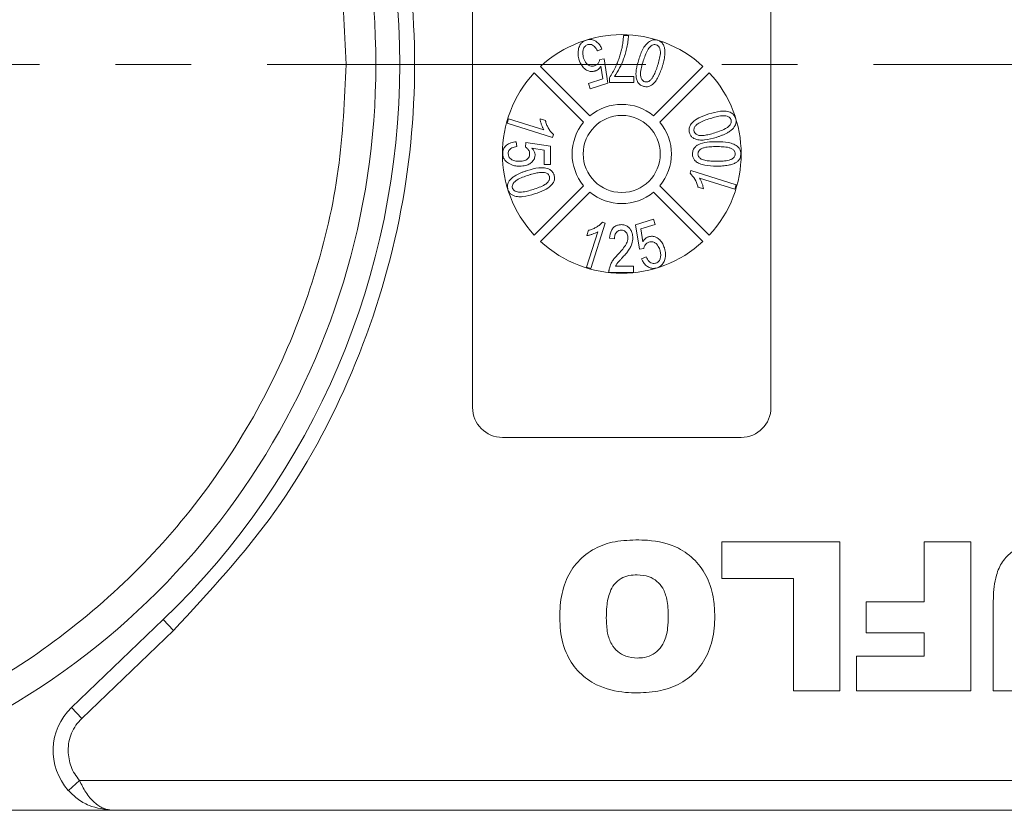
# Model space of a CAD drawing. Header units: millimetres. Extents: x 8853 to 11418, y 45 to 1005.
# Tile 115 of 256: x 9787 to 9820, y 427 to 454. Entities that reach past the tile are written whole.
import ezdxf

# ---------------------------------------------------------------- set-up
doc = ezdxf.new("R2010")
doc.units = ezdxf.units.MM
doc.linetypes.add('CENTERX2', pattern=[20.32, 12.7, -2.54, 2.54, -2.54])
doc.styles.get("Standard").update_dxf_attribs({"font": '仿宋_GB2312_0.TTF', "width": 0.8})
doc.dimstyles.new('ISO-35.1', dxfattribs={"dimtxt": 9, "dimasz": 7.5, "dimexe": 5, "dimexo": 0.625, "dimgap": 2.5, "dimtad": 1, "dimdsep": 46, "dimtxsty": 'Standard', "dimcen": 2.5, "dimadec": 0, "dimazin": 0, "dimtfac": 1, "dimtmove": 0, "dimatfit": 3, "dimfxl": 0, "dimarcsym": 0})

# ---------------------------------------------------------------- blocks, each defined once
blk = doc.blocks.new('*D42')
at = {"color": 0, "lineweight": -2, "transparency": 16777216}
for p, q in [((9540.542, 618.228), (9976.01, 618.228)), ((9971.01, 610.728), (9971.01, 434.54)), ((9881.752, 427.04), (9976.01, 427.04))]:
    blk.add_line(p, q, dxfattribs=at)
at = {"color": 0, "lineweight": 9, "transparency": 16777216}
for points in [[(9969.76, 610.728), (9972.26, 610.728), (9971.01, 618.228)], [(9969.76, 434.54), (9972.26, 434.54), (9971.01, 427.04)]]:
    blk.add_solid(points, dxfattribs=at)
at = {"layer": 'Defpoints', "color": 0, "lineweight": 9, "transparency": 16777216}
for p in [(9539.917, 618.228), (9881.127, 427.04), (9971.01, 427.04)]:
    blk.add_point(p, dxfattribs=at)
at = {"color": 0, "lineweight": 9, "transparency": 16777216, "insert": (9964.01, 522.634), "char_height": 9, "attachment_point": 5, "rotation": 90}
blk.add_mtext('2R+50', dxfattribs=at)

msp = doc.modelspace()

# ---------------------------------------------------------------- linework, layer by layer
at = {"color": 7, "linetype": 'Continuous', "lineweight": 15}
for p, q in [((9801.818, 440.54), (9801.818, 463.54)), ((9811.818, 463.54), (9811.818, 440.54)), ((9806.878, 453.01), (9807.043, 453.01)), ((9806.151, 452.556), (9806.001, 452.491)), ((9806.079, 452.208), (9806.225, 452.229)), ((9806.225, 452.229), (9806.354, 451.416)), ((9805.54, 450.105), (9803.885, 451.761)), ((9804.097, 451.973), (9805.753, 450.318)), ((9806.179, 451.556), (9806.116, 451.983)), ((9807.883, 450.318), (9809.538, 451.973)), ((9809.75, 451.761), (9808.095, 450.105)), ((9805.699, 451.404), (9806.179, 451.556)), ((9805.755, 451.227), (9805.699, 451.404)), ((9806.354, 451.416), (9805.755, 451.227)), ((9806.407, 451.43), (9806.407, 451.596)), ((9807.227, 451.43), (9806.407, 451.43)), ((9806.571, 451.636), (9807.227, 451.636)), ((9807.227, 451.636), (9807.227, 451.43)), ((9802.981, 450.073), (9803.027, 450.22)), ((9804.499, 449.594), (9802.981, 450.073)), ((9803.027, 450.22), (9804.21, 449.847)), ((9804.259, 450.157), (9804.08, 450.214)), ((9803.279, 449.45), (9803.299, 449.285)), ((9803.587, 449.265), (9803.607, 449.429)), ((9803.607, 449.429), (9804.428, 449.306)), ((9804.499, 449.594), (9804.529, 449.689)), ((9804.222, 449.17), (9803.808, 449.23)), ((9804.222, 448.691), (9804.222, 449.17)), ((9804.428, 449.306), (9804.428, 448.691)), ((9804.428, 448.691), (9804.222, 448.691)), ((9809.136, 448.487), (9809.107, 448.391)), ((9809.136, 448.487), (9810.655, 448.008)), ((9810.608, 447.86), (9809.425, 448.233)), ((9803.885, 446.32), (9805.54, 447.975)), ((9805.753, 447.763), (9804.097, 446.108)), ((9809.538, 446.108), (9807.883, 447.763)), ((9808.095, 447.975), (9809.75, 446.32)), ((9809.376, 447.923), (9809.556, 447.867)), ((9810.655, 448.008), (9810.608, 447.86)), ((9807.282, 446.664), (9807.88, 446.853)), ((9807.88, 446.853), (9807.937, 446.676)), ((9805.701, 446.482), (9805.644, 446.302)), ((9806.264, 446.722), (9805.785, 445.203)), ((9806.264, 446.722), (9806.169, 446.751)), ((9807.41, 445.851), (9807.282, 446.664)), ((9807.937, 446.676), (9807.456, 446.525)), ((9807.456, 446.525), (9807.519, 446.098)), ((9805.638, 445.25), (9806.011, 446.433)), ((9806.573, 446.199), (9806.408, 446.219)), ((9807.556, 445.872), (9807.41, 445.851)), ((9807.484, 445.524), (9807.634, 445.589)), ((9805.785, 445.203), (9805.638, 445.25)), ((9806.603, 445.276), (9807.208, 445.276)), ((9807.208, 445.276), (9807.208, 445.07)), ((9807.208, 445.07), (9806.388, 445.07)), ((9810.818, 439.54), (9802.818, 439.54)), ((9810.166, 436.04), (9814.127, 436.04)), ((9810.166, 434.806), (9810.166, 436.04)), ((9814.127, 436.04), (9814.127, 431.04)), ((9816.954, 434.027), (9816.954, 436.04)), ((9816.954, 436.04), (9818.512, 436.04)), ((9818.512, 436.04), (9818.512, 431.04)), ((9812.568, 434.806), (9810.166, 434.806)), ((9812.568, 431.04), (9812.568, 434.806)), ((9815.005, 434.027), (9816.954, 434.027)), ((9815.005, 432.988), (9815.005, 434.027)), ((9819.261, 431.04), (9819.261, 433.746)), ((9791.448, 433.432), (9788.377, 430.483)), ((9791.794, 433.071), (9791.448, 433.432)), ((9791.794, 433.071), (9788.723, 430.122)), ((9816.954, 432.988), (9815.005, 432.988)), ((9816.954, 432.209), (9816.954, 432.988)), ((9814.681, 432.209), (9816.954, 432.209)), ((9814.681, 431.04), (9814.681, 432.209)), ((9814.127, 431.04), (9812.568, 431.04)), ((9818.512, 431.04), (9814.681, 431.04)), ((9820.819, 431.04), (9819.261, 431.04)), ((9788.723, 430.122), (9788.377, 430.483)), ((9788.644, 428.04), (9788.272, 427.707)), ((9829.577, 428.04), (9788.644, 428.04)), ((9775.138, 427.04), (9789.762, 427.04)), ((9789.762, 427.04), (9829.577, 427.04))]:
    msp.add_line(p, q, dxfattribs=at)
at = {"color": 1, "linetype": 'CENTERX2', "lineweight": 13}
msp.add_line((9368.21, 452.04), (9893.668, 452.04), dxfattribs=at)
at = {"color": 7, "linetype": 'Continuous', "lineweight": 15}
msp.add_circle((9806.818, 449.04), 1.292, dxfattribs=at)
for centre, radius, start, end in [((9773.577, 452.04), 25, 292.7879, 67.2121), ((9773.577, 452.04), 25.8, 313.8426, 46.1574), ((9806.818, 449.04), 4, 47.1491, 132.8509), ((9806.818, 449.04), 4, 137.1491, 222.8509), ((9806.818, 449.04), 4, 317.1491, 42.8509), ((9806.818, 449.04), 1.663, 50.1744, 129.8256), ((9806.818, 449.04), 1.663, 140.1744, 219.8256), ((9806.818, 449.04), 1.663, 320.1744, 39.8256), ((9806.818, 449.04), 1.663, 230.1744, 309.8256), ((9806.818, 449.04), 4, 227.1491, 312.8509), ((9802.818, 440.54), 1, 180, 270), ((9810.818, 440.54), 1, 270, 0), ((9789.762, 429.04), 2, 133.8426, 221.8103)]:
    msp.add_arc(centre, radius, start, end, dxfattribs=at)
for points, knots in [([(9781.688, 474.628), (9782.778, 474.183), (9784.995, 473.279), (9788.063, 471.286), (9790.874, 468.823), (9793.288, 465.905), (9795.218, 462.647), (9796.586, 459.169), (9797.425, 455.608), (9797.527, 453.216), (9797.577, 452.04)], [0, 0, 0, 0, 0.119843, 0.244, 0.371208, 0.5, 0.628792, 0.756, 0.880157, 1, 1, 1, 1]), ([(9791.794, 471.009), (9792.985, 469.726), (9795.39, 467.133), (9797.93, 462.412), (9799.526, 457.321), (9800.05, 452.04), (9799.526, 446.759), (9797.93, 441.669), (9795.39, 436.948), (9792.985, 434.355), (9791.794, 433.071)], [0, 0, 0, 0, 0.123724, 0.25, 0.376276, 0.5, 0.623724, 0.75, 0.876276, 1, 1, 1, 1]), ([(9805.373, 452.573), (9805.38, 452.598), (9805.396, 452.647), (9805.43, 452.71), (9805.471, 452.762), (9805.517, 452.801), (9805.571, 452.835), (9805.611, 452.849), (9805.631, 452.856)], [0, 0, 0, 0, 0.191156, 0.386745, 0.532242, 0.682074, 0.838678, 1, 1, 1, 1]), ([(9805.631, 452.856), (9805.682, 452.867), (9805.772, 452.887), (9805.902, 452.85), (9806.008, 452.781), (9806.095, 452.68), (9806.133, 452.597), (9806.151, 452.556)], [0, 0, 0, 0, 0.231033, 0.410099, 0.588276, 0.79967, 1, 1, 1, 1]), ([(9806.001, 452.491), (9805.973, 452.546), (9805.932, 452.624), (9805.839, 452.693), (9805.764, 452.718), (9805.709, 452.711), (9805.682, 452.704), (9805.679, 452.704)], [0, 0, 0, 0, 0.432044, 0.616827, 0.802741, 0.978102, 1, 1, 1, 1]), ([(9807.043, 453.01), (9807.039, 452.943), (9807.031, 452.809), (9806.993, 452.611), (9806.946, 452.416), (9806.87, 452.184), (9806.755, 451.916), (9806.632, 451.73), (9806.571, 451.636)], [0, 0, 0, 0, 0.136074, 0.273442, 0.409391, 0.546051, 0.771031, 1, 1, 1, 1]), ([(9806.82, 452.575), (9806.828, 452.611), (9806.843, 452.682), (9806.859, 452.791), (9806.871, 452.9), (9806.876, 452.973), (9806.878, 453.01)], [0, 0, 0, 0, 0.2489441, 0.4983189, 0.7489671, 1, 1, 1, 1]), ([(9807.386, 452.204), (9807.43, 452.331), (9807.493, 452.516), (9807.637, 452.729), (9807.758, 452.833), (9807.883, 452.872), (9807.965, 452.867), (9808.01, 452.855), (9808.022, 452.851)], [0, 0, 0, 0, 0.39843, 0.578555, 0.76032, 0.861216, 0.962169, 1, 1, 1, 1]), ([(9807.538, 452.156), (9807.559, 452.219), (9807.601, 452.346), (9807.673, 452.51), (9807.754, 452.628), (9807.832, 452.684), (9807.899, 452.708), (9807.946, 452.706), (9807.97, 452.7), (9807.974, 452.699)], [0, 0, 0, 0, 0.26335, 0.527085, 0.70469, 0.820189, 0.900798, 0.982045, 1, 1, 1, 1]), ([(9808.022, 452.851), (9808.042, 452.844), (9808.083, 452.83), (9808.136, 452.794), (9808.18, 452.749), (9808.212, 452.701), (9808.233, 452.654), (9808.242, 452.624), (9808.247, 452.608)], [0, 0, 0, 0, 0.18305, 0.371765, 0.546827, 0.72894, 0.863493, 1, 1, 1, 1]), ([(9805.39, 452.188), (9805.385, 452.204), (9805.375, 452.236), (9805.365, 452.285), (9805.357, 452.334), (9805.351, 452.399), (9805.353, 452.48), (9805.366, 452.542), (9805.373, 452.573)], [0, 0, 0, 0, 0.127963, 0.256223, 0.384243, 0.512773, 0.753539, 1, 1, 1, 1]), ([(9805.679, 452.704), (9805.651, 452.691), (9805.597, 452.666), (9805.541, 452.586), (9805.508, 452.477), (9805.512, 452.359), (9805.533, 452.283), (9805.541, 452.254)], [0, 0, 0, 0, 0.177382, 0.334007, 0.546686, 0.828047, 1, 1, 1, 1]), ([(9806.407, 451.596), (9806.443, 451.652), (9806.517, 451.764), (9806.6, 451.935), (9806.672, 452.097), (9806.73, 452.253), (9806.781, 452.412), (9806.807, 452.521), (9806.82, 452.575)], [0, 0, 0, 0, 0.187474, 0.376649, 0.531429, 0.686592, 0.843059, 1, 1, 1, 1]), ([(9807.974, 452.699), (9807.994, 452.69), (9808.032, 452.673), (9808.079, 452.614), (9808.113, 452.523), (9808.115, 452.379), (9808.079, 452.202), (9808.04, 452.07), (9808.02, 452.004)], [0, 0, 0, 0, 0.0820242, 0.1644637, 0.2906291, 0.4572607, 0.7266127, 1, 1, 1, 1]), ([(9808.247, 452.608), (9808.254, 452.567), (9808.269, 452.483), (9808.262, 452.363), (9808.247, 452.253), (9808.227, 452.153), (9808.201, 452.054), (9808.182, 451.989), (9808.172, 451.956)], [0, 0, 0, 0, 0.189976, 0.385585, 0.537948, 0.690959, 0.845359, 1, 1, 1, 1]), ([(9805.919, 451.816), (9805.877, 451.808), (9805.792, 451.79), (9805.656, 451.833), (9805.533, 451.921), (9805.441, 452.048), (9805.406, 452.144), (9805.39, 452.188)], [0, 0, 0, 0, 0.177529, 0.354598, 0.576747, 0.802574, 1, 1, 1, 1]), ([(9805.541, 452.254), (9805.567, 452.19), (9805.604, 452.097), (9805.705, 452.011), (9805.791, 451.977), (9805.861, 451.98), (9805.896, 451.99), (9805.906, 451.993)], [0, 0, 0, 0, 0.404133, 0.590474, 0.778216, 0.938326, 1, 1, 1, 1]), ([(9805.906, 451.993), (9805.922, 451.998), (9805.954, 452.011), (9805.994, 452.04), (9806.025, 452.075), (9806.05, 452.114), (9806.07, 452.159), (9806.076, 452.192), (9806.079, 452.208)], [0, 0, 0, 0, 0.172016, 0.35027, 0.50136, 0.657066, 0.825975, 1, 1, 1, 1]), ([(9807.536, 451.307), (9807.495, 451.325), (9807.416, 451.358), (9807.335, 451.467), (9807.287, 451.638), (9807.296, 451.894), (9807.354, 452.092), (9807.386, 452.204)], [0, 0, 0, 0, 0.130102, 0.251339, 0.3866, 0.653267, 1, 1, 1, 1]), ([(9807.586, 451.46), (9807.566, 451.469), (9807.528, 451.486), (9807.481, 451.543), (9807.449, 451.626), (9807.44, 451.766), (9807.476, 451.945), (9807.517, 452.085), (9807.538, 452.156)], [0, 0, 0, 0, 0.081501, 0.16341, 0.28555, 0.424413, 0.709181, 1, 1, 1, 1]), ([(9797.577, 452.04), (9797.527, 450.865), (9797.425, 448.472), (9796.586, 444.911), (9795.218, 441.433), (9793.288, 438.175), (9790.874, 435.258), (9788.063, 432.794), (9784.995, 430.802), (9782.778, 429.897), (9781.688, 429.453)], [0, 0, 0, 0, 0.119843, 0.244, 0.371208, 0.5, 0.628792, 0.756, 0.880157, 1, 1, 1, 1]), ([(9806.116, 451.983), (9806.109, 451.971), (9806.094, 451.948), (9806.064, 451.91), (9806.024, 451.871), (9805.982, 451.842), (9805.945, 451.826), (9805.928, 451.819), (9805.919, 451.816)], [0, 0, 0, 0, 0.155778, 0.312452, 0.546133, 0.787059, 0.893146, 1, 1, 1, 1]), ([(9808.172, 451.956), (9808.128, 451.829), (9808.065, 451.643), (9807.921, 451.43), (9807.8, 451.326), (9807.676, 451.287), (9807.594, 451.291), (9807.549, 451.303), (9807.536, 451.307)], [0, 0, 0, 0, 0.397793, 0.578801, 0.761678, 0.860551, 0.959511, 1, 1, 1, 1]), ([(9808.02, 452.004), (9808.01, 451.972), (9807.989, 451.909), (9807.956, 451.82), (9807.922, 451.736), (9807.884, 451.659), (9807.841, 451.583), (9807.802, 451.54), (9807.783, 451.517)], [0, 0, 0, 0, 0.183296, 0.366739, 0.522449, 0.67858, 0.837782, 1, 1, 1, 1]), ([(9807.783, 451.517), (9807.77, 451.506), (9807.744, 451.484), (9807.705, 451.464), (9807.671, 451.454), (9807.642, 451.451), (9807.614, 451.453), (9807.595, 451.458), (9807.586, 451.46)], [0, 0, 0, 0, 0.233486, 0.474398, 0.601204, 0.732029, 0.864197, 1, 1, 1, 1]), ([(9809.737, 450.382), (9809.866, 450.419), (9810.054, 450.474), (9810.312, 450.478), (9810.468, 450.438), (9810.571, 450.356), (9810.613, 450.287), (9810.628, 450.244), (9810.632, 450.232)], [0, 0, 0, 0, 0.398487, 0.580423, 0.764447, 0.863754, 0.963105, 1, 1, 1, 1]), ([(9804.08, 450.214), (9804.082, 450.197), (9804.087, 450.164), (9804.1, 450.116), (9804.113, 450.067), (9804.134, 450.006), (9804.163, 449.93), (9804.194, 449.875), (9804.21, 449.847)], [0, 0, 0, 0, 0.127794, 0.25608, 0.383876, 0.511854, 0.754509, 1, 1, 1, 1]), ([(9804.529, 449.689), (9804.499, 449.717), (9804.438, 449.775), (9804.367, 449.882), (9804.307, 449.998), (9804.276, 450.092), (9804.262, 450.146), (9804.259, 450.157)], [0, 0, 0, 0, 0.2257979, 0.4583838, 0.6958093, 0.9380619, 1, 1, 1, 1]), ([(9809.088, 449.745), (9809.079, 449.788), (9809.061, 449.87), (9809.102, 449.998), (9809.212, 450.135), (9809.426, 450.277), (9809.623, 450.344), (9809.737, 450.382)], [0, 0, 0, 0, 0.126146, 0.248685, 0.381789, 0.644448, 1, 1, 1, 1]), ([(9809.242, 449.792), (9809.238, 449.813), (9809.23, 449.854), (9809.25, 449.926), (9809.302, 450.004), (9809.417, 450.091), (9809.584, 450.163), (9809.717, 450.207), (9809.785, 450.23)], [0, 0, 0, 0, 0.0814958, 0.163467, 0.2846171, 0.4470253, 0.7211404, 1, 1, 1, 1]), ([(9809.785, 450.23), (9809.848, 450.249), (9809.976, 450.287), (9810.151, 450.323), (9810.295, 450.324), (9810.386, 450.293), (9810.445, 450.251), (9810.469, 450.211), (9810.478, 450.188), (9810.479, 450.184)], [0, 0, 0, 0, 0.26321, 0.526906, 0.702895, 0.82215, 0.902396, 0.983377, 1, 1, 1, 1]), ([(9810.479, 450.184), (9810.483, 450.164), (9810.492, 450.122), (9810.47, 450.05), (9810.42, 449.978), (9810.31, 449.891), (9810.143, 449.818), (9810.006, 449.772), (9809.936, 449.748)], [0, 0, 0, 0, 0.082176, 0.164779, 0.286551, 0.426628, 0.71036, 1, 1, 1, 1]), ([(9810.632, 450.232), (9810.638, 450.211), (9810.649, 450.168), (9810.65, 450.102), (9810.637, 450.039), (9810.615, 449.987), (9810.589, 449.944), (9810.571, 449.921), (9810.561, 449.909)], [0, 0, 0, 0, 0.190309, 0.38662, 0.562308, 0.745207, 0.871859, 1, 1, 1, 1]), ([(9809.984, 449.596), (9809.855, 449.559), (9809.666, 449.505), (9809.408, 449.5), (9809.252, 449.541), (9809.148, 449.622), (9809.106, 449.691), (9809.092, 449.734), (9809.088, 449.745)], [0, 0, 0, 0, 0.397993, 0.580197, 0.764282, 0.864607, 0.964958, 1, 1, 1, 1]), ([(9809.402, 449.664), (9809.385, 449.668), (9809.352, 449.676), (9809.313, 449.696), (9809.285, 449.72), (9809.267, 449.742), (9809.252, 449.766), (9809.245, 449.783), (9809.242, 449.792)], [0, 0, 0, 0, 0.234136, 0.47621, 0.606476, 0.74032, 0.868467, 1, 1, 1, 1]), ([(9809.936, 449.748), (9809.905, 449.739), (9809.841, 449.719), (9809.749, 449.695), (9809.661, 449.675), (9809.576, 449.662), (9809.489, 449.653), (9809.431, 449.66), (9809.402, 449.664)], [0, 0, 0, 0, 0.183286, 0.366712, 0.522381, 0.678491, 0.837651, 1, 1, 1, 1]), ([(9810.561, 449.909), (9810.531, 449.879), (9810.47, 449.818), (9810.368, 449.754), (9810.269, 449.704), (9810.176, 449.664), (9810.081, 449.628), (9810.017, 449.607), (9809.984, 449.596)], [0, 0, 0, 0, 0.192003, 0.389705, 0.541013, 0.692984, 0.846361, 1, 1, 1, 1]), ([(9802.828, 449.052), (9802.832, 449.102), (9802.841, 449.198), (9802.93, 449.319), (9803.062, 449.409), (9803.187, 449.441), (9803.265, 449.448), (9803.279, 449.45)], [0, 0, 0, 0, 0.222912, 0.429114, 0.647214, 0.937531, 1, 1, 1, 1]), ([(9809.187, 449.041), (9809.192, 449.086), (9809.201, 449.174), (9809.274, 449.281), (9809.429, 449.384), (9809.678, 449.444), (9809.891, 449.449), (9809.998, 449.451)], [0, 0, 0, 0, 0.132467, 0.259515, 0.367846, 0.679603, 1, 1, 1, 1]), ([(9809.998, 449.451), (9810.133, 449.448), (9810.327, 449.443), (9810.572, 449.375), (9810.708, 449.295), (9810.783, 449.188), (9810.806, 449.106), (9810.808, 449.056), (9810.808, 449.041)], [0, 0, 0, 0, 0.397293, 0.573404, 0.751661, 0.853128, 0.954558, 1, 1, 1, 1]), ([(9803.299, 449.285), (9803.244, 449.276), (9803.163, 449.262), (9803.075, 449.207), (9803.033, 449.154), (9803.014, 449.1), (9803.013, 449.065), (9803.012, 449.051)], [0, 0, 0, 0, 0.406374, 0.592589, 0.744614, 0.896945, 1, 1, 1, 1]), ([(9803.73, 449.048), (9803.729, 449.063), (9803.728, 449.095), (9803.716, 449.137), (9803.698, 449.172), (9803.671, 449.205), (9803.635, 449.237), (9803.603, 449.256), (9803.587, 449.265)], [0, 0, 0, 0, 0.169274, 0.343337, 0.470122, 0.601323, 0.797642, 1, 1, 1, 1]), ([(9803.808, 449.23), (9803.817, 449.221), (9803.836, 449.201), (9803.863, 449.165), (9803.889, 449.122), (9803.905, 449.077), (9803.914, 449.037), (9803.914, 449.014), (9803.915, 449.003)], [0, 0, 0, 0, 0.155622, 0.312048, 0.522865, 0.739991, 0.868899, 1, 1, 1, 1]), ([(9809.372, 449.039), (9809.374, 449.061), (9809.378, 449.103), (9809.417, 449.164), (9809.484, 449.218), (9809.611, 449.265), (9809.788, 449.284), (9809.927, 449.286), (9809.998, 449.287)], [0, 0, 0, 0, 0.085224, 0.171206, 0.283222, 0.43306, 0.713823, 1, 1, 1, 1]), ([(9809.998, 449.287), (9810.064, 449.286), (9810.204, 449.284), (9810.377, 449.267), (9810.509, 449.22), (9810.575, 449.166), (9810.617, 449.103), (9810.621, 449.062), (9810.623, 449.041)], [0, 0, 0, 0, 0.271738, 0.571643, 0.702765, 0.834611, 0.913732, 1, 1, 1, 1]), ([(9803.022, 448.727), (9803, 448.741), (9802.957, 448.77), (9802.907, 448.821), (9802.87, 448.875), (9802.846, 448.929), (9802.83, 448.989), (9802.828, 449.031), (9802.828, 449.052)], [0, 0, 0, 0, 0.193249, 0.390898, 0.535588, 0.684711, 0.839955, 1, 1, 1, 1]), ([(9803.012, 449.051), (9803.015, 449.019), (9803.021, 448.963), (9803.068, 448.892), (9803.147, 448.835), (9803.258, 448.798), (9803.344, 448.795), (9803.385, 448.793)], [0, 0, 0, 0, 0.188744, 0.324822, 0.492508, 0.758011, 1, 1, 1, 1]), ([(9803.385, 448.793), (9803.447, 448.797), (9803.537, 448.802), (9803.642, 448.854), (9803.698, 448.908), (9803.726, 448.978), (9803.729, 449.024), (9803.73, 449.048)], [0, 0, 0, 0, 0.383963, 0.547613, 0.713022, 0.855096, 1, 1, 1, 1]), ([(9803.915, 449.003), (9803.912, 448.969), (9803.905, 448.897), (9803.841, 448.793), (9803.737, 448.707), (9803.584, 448.64), (9803.466, 448.633), (9803.397, 448.629)], [0, 0, 0, 0, 0.142548, 0.302942, 0.503054, 0.708879, 1, 1, 1, 1]), ([(9809.998, 448.631), (9809.864, 448.634), (9809.669, 448.639), (9809.432, 448.705), (9809.304, 448.778), (9809.224, 448.87), (9809.191, 448.96), (9809.189, 449.018), (9809.187, 449.041)], [0, 0, 0, 0, 0.396817, 0.575976, 0.724424, 0.827652, 0.931402, 1, 1, 1, 1]), ([(9809.482, 448.868), (9809.454, 448.888), (9809.412, 448.918), (9809.379, 448.98), (9809.373, 449.018), (9809.372, 449.037), (9809.372, 449.039)], [0, 0, 0, 0, 0.472419, 0.721549, 0.970751, 1, 1, 1, 1]), ([(9809.998, 448.795), (9809.964, 448.795), (9809.898, 448.796), (9809.804, 448.8), (9809.718, 448.808), (9809.638, 448.819), (9809.558, 448.835), (9809.507, 448.857), (9809.482, 448.868)], [0, 0, 0, 0, 0.190496, 0.381118, 0.533543, 0.686347, 0.8418, 1, 1, 1, 1]), ([(9810.623, 449.041), (9810.621, 449.02), (9810.617, 448.979), (9810.577, 448.918), (9810.511, 448.864), (9810.385, 448.817), (9810.21, 448.799), (9810.069, 448.796), (9809.998, 448.795)], [0, 0, 0, 0, 0.0834403, 0.1674573, 0.2901796, 0.424177, 0.7091941, 1, 1, 1, 1]), ([(9810.654, 448.755), (9810.613, 448.735), (9810.53, 448.693), (9810.407, 448.664), (9810.295, 448.647), (9810.197, 448.637), (9810.098, 448.632), (9810.032, 448.631), (9809.998, 448.631)], [0, 0, 0, 0, 0.203404, 0.412578, 0.558423, 0.704766, 0.852269, 1, 1, 1, 1]), ([(9810.808, 449.041), (9810.807, 449.018), (9810.805, 448.971), (9810.786, 448.909), (9810.758, 448.856), (9810.726, 448.816), (9810.691, 448.782), (9810.666, 448.764), (9810.654, 448.755)], [0, 0, 0, 0, 0.203225, 0.41287, 0.56979, 0.731801, 0.864927, 1, 1, 1, 1]), ([(9803.397, 448.629), (9803.38, 448.629), (9803.347, 448.63), (9803.297, 448.634), (9803.247, 448.641), (9803.184, 448.655), (9803.106, 448.68), (9803.05, 448.711), (9803.022, 448.727)], [0, 0, 0, 0, 0.127378, 0.254999, 0.382438, 0.510406, 0.752427, 1, 1, 1, 1]), ([(9803.074, 448.171), (9803.104, 448.201), (9803.164, 448.262), (9803.266, 448.325), (9803.365, 448.375), (9803.458, 448.416), (9803.554, 448.452), (9803.619, 448.473), (9803.651, 448.484)], [0, 0, 0, 0, 0.18979, 0.385218, 0.537634, 0.690722, 0.845228, 1, 1, 1, 1]), ([(9803.651, 448.484), (9803.781, 448.522), (9803.97, 448.577), (9804.229, 448.58), (9804.387, 448.539), (9804.49, 448.455), (9804.53, 448.387), (9804.544, 448.345), (9804.548, 448.335)], [0, 0, 0, 0, 0.397933, 0.582332, 0.768605, 0.868643, 0.968479, 1, 1, 1, 1]), ([(9803.699, 448.332), (9803.731, 448.342), (9803.795, 448.361), (9803.887, 448.386), (9803.975, 448.405), (9804.059, 448.418), (9804.146, 448.427), (9804.204, 448.42), (9804.234, 448.417)], [0, 0, 0, 0, 0.183286, 0.366712, 0.522381, 0.678491, 0.837651, 1, 1, 1, 1]), ([(9804.234, 448.417), (9804.261, 448.409), (9804.308, 448.396), (9804.362, 448.353), (9804.384, 448.314), (9804.392, 448.292), (9804.393, 448.288)], [0, 0, 0, 0, 0.393428, 0.66797, 0.943111, 1, 1, 1, 1]), ([(9803.004, 447.848), (9802.998, 447.869), (9802.986, 447.913), (9802.986, 447.978), (9802.998, 448.041), (9803.02, 448.093), (9803.047, 448.137), (9803.065, 448.16), (9803.074, 448.171)], [0, 0, 0, 0, 0.1903088, 0.3866202, 0.5623083, 0.7452068, 0.8718592, 1, 1, 1, 1]), ([(9803.156, 447.896), (9803.152, 447.916), (9803.144, 447.955), (9803.163, 448.024), (9803.212, 448.1), (9803.323, 448.188), (9803.493, 448.263), (9803.63, 448.309), (9803.699, 448.332)], [0, 0, 0, 0, 0.078202, 0.156814, 0.274428, 0.428483, 0.711398, 1, 1, 1, 1]), ([(9804.393, 448.288), (9804.398, 448.268), (9804.406, 448.227), (9804.386, 448.156), (9804.335, 448.079), (9804.222, 447.991), (9804.054, 447.918), (9803.919, 447.873), (9803.851, 447.851)], [0, 0, 0, 0, 0.081148, 0.162775, 0.281887, 0.440431, 0.71766, 1, 1, 1, 1]), ([(9804.548, 448.335), (9804.557, 448.292), (9804.574, 448.207), (9804.531, 448.078), (9804.417, 447.94), (9804.202, 447.801), (9804.008, 447.735), (9803.899, 447.699)], [0, 0, 0, 0, 0.129663, 0.25238, 0.389931, 0.65822, 1, 1, 1, 1]), ([(9809.107, 448.391), (9809.164, 448.33), (9809.282, 448.205), (9809.349, 448.03), (9809.373, 447.935), (9809.376, 447.923)], [0, 0, 0, 0, 0.458957, 0.935465, 1, 1, 1, 1]), ([(9809.556, 447.867), (9809.55, 447.9), (9809.538, 447.965), (9809.499, 448.09), (9809.455, 448.176), (9809.425, 448.233)], [0, 0, 0, 0, 0.256175, 0.51219, 1, 1, 1, 1]), ([(9803.899, 447.699), (9803.769, 447.661), (9803.581, 447.607), (9803.323, 447.602), (9803.167, 447.643), (9803.065, 447.724), (9803.023, 447.793), (9803.008, 447.836), (9803.004, 447.848)], [0, 0, 0, 0, 0.398455, 0.580367, 0.764167, 0.863829, 0.96352, 1, 1, 1, 1]), ([(9803.851, 447.851), (9803.787, 447.831), (9803.659, 447.793), (9803.484, 447.757), (9803.34, 447.757), (9803.249, 447.788), (9803.19, 447.83), (9803.166, 447.869), (9803.158, 447.892), (9803.156, 447.896)], [0, 0, 0, 0, 0.263277, 0.527047, 0.704761, 0.823099, 0.903112, 0.983865, 1, 1, 1, 1]), ([(9806.169, 446.751), (9806.141, 446.721), (9806.083, 446.66), (9805.976, 446.589), (9805.861, 446.53), (9805.766, 446.498), (9805.712, 446.485), (9805.701, 446.482)], [0, 0, 0, 0, 0.226143, 0.459037, 0.694977, 0.935558, 1, 1, 1, 1]), ([(9806.408, 446.219), (9806.421, 446.308), (9806.439, 446.437), (9806.539, 446.577), (9806.639, 446.645), (9806.734, 446.668), (9806.789, 446.67), (9806.806, 446.67)], [0, 0, 0, 0, 0.392892, 0.572783, 0.753614, 0.921225, 1, 1, 1, 1]), ([(9806.803, 446.486), (9806.773, 446.483), (9806.722, 446.479), (9806.659, 446.438), (9806.613, 446.384), (9806.579, 446.303), (9806.575, 446.238), (9806.573, 446.199)], [0, 0, 0, 0, 0.209928, 0.370242, 0.529862, 0.716294, 1, 1, 1, 1]), ([(9807.024, 446.227), (9807.02, 446.269), (9807.013, 446.337), (9806.964, 446.416), (9806.908, 446.463), (9806.852, 446.483), (9806.816, 446.485), (9806.803, 446.486)], [0, 0, 0, 0, 0.326003, 0.538357, 0.716388, 0.895146, 1, 1, 1, 1]), ([(9806.806, 446.67), (9806.857, 446.666), (9806.945, 446.658), (9807.051, 446.588), (9807.124, 446.497), (9807.179, 446.375), (9807.185, 446.28), (9807.188, 446.229)], [0, 0, 0, 0, 0.2315921, 0.3991134, 0.5659003, 0.765762, 1, 1, 1, 1]), ([(9805.644, 446.302), (9805.661, 446.305), (9805.694, 446.31), (9805.742, 446.322), (9805.791, 446.336), (9805.852, 446.356), (9805.928, 446.385), (9805.983, 446.417), (9806.011, 446.433)], [0, 0, 0, 0, 0.127798, 0.256107, 0.383903, 0.511894, 0.754532, 1, 1, 1, 1]), ([(9806.683, 445.666), (9806.728, 445.715), (9806.818, 445.814), (9806.937, 445.962), (9807.013, 446.104), (9807.021, 446.194), (9807.024, 446.227)], [0, 0, 0, 0, 0.2983772, 0.5970962, 0.8531687, 1, 1, 1, 1]), ([(9807.188, 446.229), (9807.186, 446.195), (9807.183, 446.128), (9807.156, 446.017), (9807.104, 445.901), (9807.028, 445.784), (9806.939, 445.676), (9806.877, 445.607), (9806.845, 445.572)], [0, 0, 0, 0, 0.131944, 0.266787, 0.446934, 0.632145, 0.81578, 1, 1, 1, 1]), ([(9807.519, 446.098), (9807.527, 446.11), (9807.542, 446.133), (9807.572, 446.17), (9807.611, 446.209), (9807.653, 446.237), (9807.689, 446.254), (9807.707, 446.261), (9807.717, 446.264)], [0, 0, 0, 0, 0.157952, 0.316856, 0.544695, 0.779396, 0.889257, 1, 1, 1, 1]), ([(9807.717, 446.264), (9807.759, 446.273), (9807.843, 446.29), (9807.978, 446.249), (9808.099, 446.162), (9808.194, 446.035), (9808.229, 445.939), (9808.246, 445.892)], [0, 0, 0, 0, 0.177674, 0.352669, 0.57168, 0.794642, 1, 1, 1, 1]), ([(9807.729, 446.088), (9807.698, 446.074), (9807.64, 446.047), (9807.583, 445.969), (9807.563, 445.909), (9807.557, 445.876), (9807.556, 445.872)], [0, 0, 0, 0, 0.349762, 0.652672, 0.962091, 1, 1, 1, 1]), ([(9808.094, 445.826), (9808.074, 445.88), (9808.041, 445.964), (9807.955, 446.053), (9807.87, 446.097), (9807.79, 446.104), (9807.746, 446.092), (9807.729, 446.088)], [0, 0, 0, 0, 0.338842, 0.53301, 0.728333, 0.898026, 1, 1, 1, 1]), ([(9807.956, 445.377), (9807.98, 445.387), (9808.029, 445.408), (9808.086, 445.478), (9808.123, 445.579), (9808.128, 445.703), (9808.105, 445.786), (9808.094, 445.826)], [0, 0, 0, 0, 0.150705, 0.302187, 0.50178, 0.762512, 1, 1, 1, 1]), ([(9808.246, 445.892), (9808.251, 445.876), (9808.26, 445.844), (9808.271, 445.795), (9808.279, 445.746), (9808.284, 445.681), (9808.283, 445.601), (9808.269, 445.539), (9808.262, 445.507)], [0, 0, 0, 0, 0.127976, 0.256265, 0.384294, 0.512916, 0.753586, 1, 1, 1, 1]), ([(9806.403, 445.211), (9806.41, 445.235), (9806.423, 445.284), (9806.451, 445.351), (9806.482, 445.414), (9806.527, 445.489), (9806.594, 445.573), (9806.653, 445.635), (9806.683, 445.666)], [0, 0, 0, 0, 0.138221, 0.277395, 0.402216, 0.527815, 0.762777, 1, 1, 1, 1]), ([(9806.845, 445.572), (9806.822, 445.548), (9806.788, 445.512), (9806.742, 445.463), (9806.7, 445.416), (9806.648, 445.356), (9806.618, 445.303), (9806.603, 445.276)], [0, 0, 0, 0, 0.259965, 0.389946, 0.519942, 0.758178, 1, 1, 1, 1]), ([(9808.004, 445.224), (9807.953, 445.213), (9807.864, 445.193), (9807.727, 445.232), (9807.614, 445.311), (9807.533, 445.416), (9807.499, 445.492), (9807.484, 445.524)], [0, 0, 0, 0, 0.231218, 0.408045, 0.624904, 0.840008, 1, 1, 1, 1]), ([(9807.634, 445.589), (9807.662, 445.536), (9807.702, 445.458), (9807.793, 445.39), (9807.868, 445.363), (9807.925, 445.369), (9807.953, 445.376), (9807.956, 445.377)], [0, 0, 0, 0, 0.42142, 0.608037, 0.795331, 0.975757, 1, 1, 1, 1]), ([(9808.262, 445.507), (9808.255, 445.483), (9808.24, 445.433), (9808.205, 445.37), (9808.164, 445.319), (9808.118, 445.279), (9808.065, 445.246), (9808.025, 445.231), (9808.004, 445.224)], [0, 0, 0, 0, 0.191156, 0.386745, 0.532242, 0.682074, 0.838678, 1, 1, 1, 1]), ([(9806.388, 445.07), (9806.388, 445.076), (9806.388, 445.088), (9806.388, 445.106), (9806.389, 445.124), (9806.391, 445.147), (9806.395, 445.177), (9806.401, 445.2), (9806.403, 445.211)], [0, 0, 0, 0, 0.125133, 0.250295, 0.375449, 0.500779, 0.749809, 1, 1, 1, 1]), ([(9804.741, 433.503), (9804.744, 433.636), (9804.754, 434.038), (9804.879, 434.676), (9805.26, 435.334), (9805.817, 435.798), (9806.519, 436.069), (9807.02, 436.093), (9807.286, 436.105)], [0, 0, 0, 0, 0.096763, 0.291773, 0.464613, 0.63772, 0.807851, 1, 1, 1, 1]), ([(9807.286, 436.105), (9807.419, 436.102), (9807.905, 436.092), (9808.634, 435.937), (9809.304, 435.435), (9809.721, 434.834), (9809.913, 434.174), (9809.929, 433.731), (9809.936, 433.543)], [0, 0, 0, 0, 0.095574, 0.349117, 0.516447, 0.683176, 0.865288, 1, 1, 1, 1]), ([(9819.261, 433.746), (9819.263, 433.879), (9819.268, 434.273), (9819.319, 434.834), (9819.551, 435.387), (9819.917, 435.749), (9820.466, 436.057), (9820.924, 436.087), (9821.201, 436.105)], [0, 0, 0, 0, 0.1136198, 0.3358942, 0.4750673, 0.6142166, 0.7674037, 1, 1, 1, 1]), ([(9806.3, 433.476), (9806.303, 433.61), (9806.311, 433.907), (9806.382, 434.301), (9806.552, 434.626), (9806.782, 434.818), (9807.055, 434.921), (9807.244, 434.931), (9807.337, 434.936)], [0, 0, 0, 0, 0.195594, 0.436127, 0.579848, 0.724086, 0.864207, 1, 1, 1, 1]), ([(9807.337, 434.936), (9807.473, 434.925), (9807.711, 434.906), (9808.007, 434.727), (9808.224, 434.466), (9808.358, 434.056), (9808.371, 433.734), (9808.378, 433.543)], [0, 0, 0, 0, 0.204761, 0.357913, 0.511037, 0.711107, 1, 1, 1, 1]), ([(9807.347, 430.975), (9807.214, 430.979), (9806.745, 430.99), (9806.042, 431.159), (9805.371, 431.63), (9804.932, 432.262), (9804.759, 432.922), (9804.746, 433.355), (9804.741, 433.503)], [0, 0, 0, 0, 0.0972635, 0.3419838, 0.5130447, 0.6843019, 0.8923804, 1, 1, 1, 1]), ([(9807.351, 432.144), (9807.215, 432.155), (9806.974, 432.174), (9806.669, 432.354), (9806.447, 432.621), (9806.318, 433.012), (9806.306, 433.311), (9806.3, 433.476)], [0, 0, 0, 0, 0.209846, 0.372333, 0.535081, 0.742489, 1, 1, 1, 1]), ([(9809.936, 433.543), (9809.932, 433.41), (9809.921, 433.007), (9809.775, 432.372), (9809.378, 431.723), (9808.809, 431.271), (9808.106, 431.014), (9807.608, 430.988), (9807.347, 430.975)], [0, 0, 0, 0, 0.096905, 0.2925, 0.46579, 0.639193, 0.810645, 1, 1, 1, 1]), ([(9808.378, 433.543), (9808.374, 433.41), (9808.365, 433.114), (9808.275, 432.717), (9808.065, 432.407), (9807.811, 432.226), (9807.559, 432.151), (9807.404, 432.146), (9807.351, 432.144)], [0, 0, 0, 0, 0.203596, 0.451902, 0.607587, 0.763348, 0.919516, 1, 1, 1, 1]), ([(9788.723, 430.122), (9788.654, 430.048), (9788.517, 429.9), (9788.374, 429.632), (9788.279, 429.343), (9788.268, 429.141), (9788.262, 429.04)], [0, 0, 0, 0, 0.249887, 0.499995, 0.749887, 1, 1, 1, 1]), ([(9788.644, 428.04), (9788.712, 427.905), (9788.856, 427.617), (9789.135, 427.291), (9789.444, 427.079), (9789.656, 427.053), (9789.762, 427.04)], [0, 0, 0, 0, 0.2343588, 0.4982155, 0.7484812, 1, 1, 1, 1]), ([(9789.762, 427.04), (9789.493, 427.071), (9789.074, 427.119), (9788.576, 427.406), (9788.366, 427.613), (9788.272, 427.707)], [0, 0, 0, 0, 0.498405, 0.772925, 1, 1, 1, 1])]:
    msp.add_open_spline(points, degree=3, knots=knots, dxfattribs=at)
msp.add_open_spline([(9788.262, 429.04), (9788.28, 428.856), (9788.315, 428.487), (9788.534, 428.189), (9788.644, 428.04)], degree=3, dxfattribs=at)

# ---------------------------------------------------------------- dimensions: what is measured, and where the dimension line sits
at = {"color": 5, "lineweight": 9}
dim = msp.add_linear_dim(base=(9971.01, 427.04), p1=(9539.917, 618.228), p2=(9881.127, 427.04), angle=90, text='2R+50', dimstyle='ISO-35.1', dxfattribs=at)
dim.commit()
dim.dimension.update_dxf_attribs({"geometry": '*D42', "text_midpoint": (9964.01, 522.634)})

doc.saveas('drawing.dxf')
